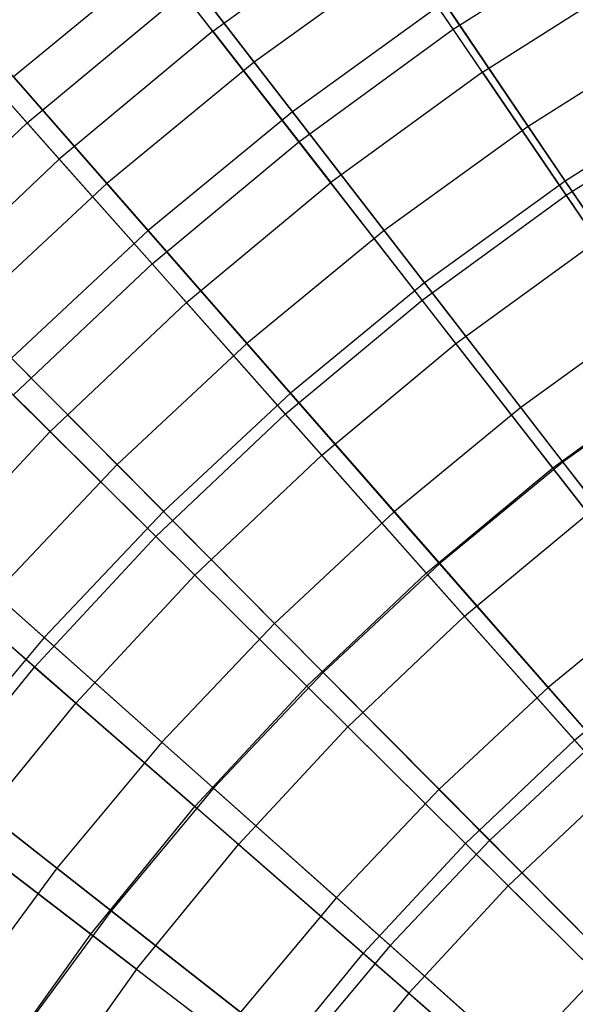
# Model space of a CAD drawing. Extents: x -8.3 to 8.8, y -6 to 6.
# Tile 154 of 177: x -2.6 to -1.9, y 2 to 3.3. Entities that reach past the tile are written whole.
import ezdxf

# ---------------------------------------------------------------- set-up
doc = ezdxf.new("R2010")
doc.units = 0
doc.header["$LTSCALE"] = 2.54
doc.layers.get('0').update_dxf_attribs({"linetype": 'CONTINUOUS'})

# ---------------------------------------------------------------- blocks, each defined once
blk = doc.blocks.new('DROPS_COLOR_A_STL')
at = {"color": 0}
for p, q in [((6.3739, 3.2594, 3.673), (6.2338, 3.4654, 3.9448)), ((6.3739, 3.2594, 3.673), (6.2338, 3.4654, 3.9448)), ((6.0559, 3.2567, 11.7151), (5.9107, 3.4432, 11.4321)), ((6.0559, 3.2567, 11.7151), (5.9107, 3.4432, 11.4321)), ((6.0559, 3.2567, 11.7151), (6.2697, 3.4125, 11.7151)), ((6.0559, 3.2567, 11.7151), (6.2697, 3.4125, 11.7151)), ((6.4124, 3.2028, 11.9828), (6.2697, 3.4125, 11.7151)), ((6.4124, 3.2028, 11.9828), (6.2697, 3.4125, 11.7151)), ((6.3739, 3.2594, 3.673), (6.5873, 3.3948, 3.673)), ((6.3739, 3.2594, 3.673), (6.5873, 3.3948, 3.673)), ((6.4124, 3.2028, 11.9828), (6.6221, 3.3359, 11.9828)), ((6.4124, 3.2028, 11.9828), (6.6221, 3.3359, 11.9828)), ((5.6562, 3.3087, 4.2317), (5.81, 3.1354, 3.9448)), ((5.6562, 3.3087, 4.2317), (5.81, 3.1354, 3.9448)), ((5.81, 3.1354, 3.9448), (6.0166, 3.3072, 3.9448)), ((5.81, 3.1354, 3.9448), (6.0166, 3.3072, 3.9448)), ((6.1696, 3.1106, 3.673), (6.0166, 3.3072, 3.9448)), ((6.1696, 3.1106, 3.673), (6.0166, 3.3072, 3.9448)), ((5.6956, 3.2644, 11.4321), (5.8524, 3.0876, 11.7151)), ((5.6956, 3.2644, 11.4321), (5.8524, 3.0876, 11.7151)), ((6.0559, 3.2567, 11.7151), (5.8524, 3.0876, 11.7151)), ((6.0559, 3.2567, 11.7151), (5.8524, 3.0876, 11.7151)), ((6.0559, 3.2567, 11.7151), (6.2117, 3.0566, 11.9828)), ((6.0559, 3.2567, 11.7151), (6.2117, 3.0566, 11.9828)), ((6.1696, 3.1106, 3.673), (6.3739, 3.2594, 3.673)), ((6.1696, 3.1106, 3.673), (6.3739, 3.2594, 3.673)), ((6.5233, 3.0398, 3.4172), (6.3739, 3.2594, 3.673)), ((6.5233, 3.0398, 3.4172), (6.3739, 3.2594, 3.673)), ((6.4124, 3.2028, 11.9828), (6.2117, 3.0566, 11.9828)), ((6.4124, 3.2028, 11.9828), (6.2117, 3.0566, 11.9828)), ((6.4124, 3.2028, 11.9828), (6.5642, 2.9797, 12.2341)), ((6.4124, 3.2028, 11.9828), (6.5642, 2.9797, 12.2341)), ((6.5233, 3.0398, 3.4172), (6.7223, 3.166, 3.4172)), ((6.5233, 3.0398, 3.4172), (6.7223, 3.166, 3.4172)), ((5.6148, 2.9507, 3.9448), (5.81, 3.1354, 3.9448)), ((5.6148, 2.9507, 3.9448), (5.81, 3.1354, 3.9448)), ((5.81, 3.1354, 3.9448), (5.9753, 2.949, 3.673)), ((5.81, 3.1354, 3.9448), (5.9753, 2.949, 3.673)), ((5.9753, 2.949, 3.673), (6.1696, 3.1106, 3.673)), ((5.9753, 2.949, 3.673), (6.1696, 3.1106, 3.673)), ((6.3328, 2.901, 3.4172), (6.1696, 3.1106, 3.673)), ((6.3328, 2.901, 3.4172), (6.1696, 3.1106, 3.673)), ((5.6602, 2.9057, 11.7151), (5.8524, 3.0876, 11.7151)), ((5.6602, 2.9057, 11.7151), (5.8524, 3.0876, 11.7151)), ((6.0207, 2.8979, 11.9828), (5.8524, 3.0876, 11.7151)), ((6.0207, 2.8979, 11.9828), (5.8524, 3.0876, 11.7151)), ((6.0207, 2.8979, 11.9828), (6.2117, 3.0566, 11.9828)), ((6.0207, 2.8979, 11.9828), (6.2117, 3.0566, 11.9828)), ((6.3774, 2.8437, 12.2341), (6.2117, 3.0566, 11.9828)), ((6.3774, 2.8437, 12.2341), (6.2117, 3.0566, 11.9828)), ((6.3328, 2.901, 3.4172), (6.5233, 3.0398, 3.4172)), ((6.3328, 2.901, 3.4172), (6.5233, 3.0398, 3.4172)), ((6.6815, 2.8073, 3.1786), (6.5233, 3.0398, 3.4172)), ((6.6815, 2.8073, 3.1786), (6.5233, 3.0398, 3.4172)), ((6.3774, 2.8437, 12.2341), (6.5642, 2.9797, 12.2341)), ((6.3774, 2.8437, 12.2341), (6.5642, 2.9797, 12.2341)), ((5.7917, 2.7754, 3.673), (5.9753, 2.949, 3.673)), ((5.7917, 2.7754, 3.673), (5.9753, 2.949, 3.673)), ((6.1516, 2.7503, 3.4172), (5.9753, 2.949, 3.673)), ((6.1516, 2.7503, 3.4172), (5.9753, 2.949, 3.673)), ((5.8403, 2.7272, 11.9828), (5.6602, 2.9057, 11.7151)), ((5.8403, 2.7272, 11.9828), (5.6602, 2.9057, 11.7151)), ((5.8403, 2.7272, 11.9828), (6.0207, 2.8979, 11.9828)), ((5.8403, 2.7272, 11.9828), (6.0207, 2.8979, 11.9828)), ((6.1998, 2.696, 12.2341), (6.0207, 2.8979, 11.9828)), ((6.1998, 2.696, 12.2341), (6.0207, 2.8979, 11.9828)), ((6.1516, 2.7503, 3.4172), (6.3328, 2.901, 3.4172)), ((6.1516, 2.7503, 3.4172), (6.3328, 2.901, 3.4172)), ((6.5055, 2.6792, 3.1786), (6.3328, 2.901, 3.4172)), ((6.5055, 2.6792, 3.1786), (6.3328, 2.901, 3.4172)), ((6.1998, 2.696, 12.2341), (6.3774, 2.8437, 12.2341)), ((6.1998, 2.696, 12.2341), (6.3774, 2.8437, 12.2341)), ((6.5525, 2.6189, 12.4681), (6.3774, 2.8437, 12.2341)), ((6.5525, 2.6189, 12.4681), (6.3774, 2.8437, 12.2341)), ((6.5055, 2.6792, 3.1786), (6.6815, 2.8073, 3.1786)), ((6.5055, 2.6792, 3.1786), (6.6815, 2.8073, 3.1786)), ((5.7917, 2.7754, 3.673), (5.9804, 2.5883, 3.4172)), ((5.7917, 2.7754, 3.673), (5.9804, 2.5883, 3.4172)), ((5.9804, 2.5883, 3.4172), (6.1516, 2.7503, 3.4172)), ((5.9804, 2.5883, 3.4172), (6.1516, 2.7503, 3.4172)), ((6.3381, 2.54, 3.1786), (6.1516, 2.7503, 3.4172)), ((6.3381, 2.54, 3.1786), (6.1516, 2.7503, 3.4172)), ((5.6712, 2.5453, 11.9828), (5.8403, 2.7272, 11.9828)), ((5.6712, 2.5453, 11.9828), (5.8403, 2.7272, 11.9828)), ((6.032, 2.5372, 12.2341), (5.8403, 2.7272, 11.9828)), ((6.032, 2.5372, 12.2341), (5.8403, 2.7272, 11.9828)), ((6.032, 2.5372, 12.2341), (6.1998, 2.696, 12.2341)), ((6.032, 2.5372, 12.2341), (6.1998, 2.696, 12.2341)), ((6.3889, 2.4828, 12.4681), (6.1998, 2.696, 12.2341)), ((6.3889, 2.4828, 12.4681), (6.1998, 2.696, 12.2341)), ((6.3381, 2.54, 3.1786), (6.5055, 2.6792, 3.1786)), ((6.3381, 2.54, 3.1786), (6.5055, 2.6792, 3.1786)), ((6.687, 2.4461, 2.958), (6.5055, 2.6792, 3.1786)), ((6.687, 2.4461, 2.958), (6.5055, 2.6792, 3.1786)), ((6.3889, 2.4828, 12.4681), (6.5525, 2.6189, 12.4681)), ((6.3889, 2.4828, 12.4681), (6.5525, 2.6189, 12.4681)), ((5.6197, 2.5903, 3.673), (5.8199, 2.4157, 3.4172)), ((5.6197, 2.5903, 3.673), (5.8199, 2.4157, 3.4172)), ((5.8199, 2.4157, 3.4172), (5.9804, 2.5883, 3.4172)), ((5.8199, 2.4157, 3.4172), (5.9804, 2.5883, 3.4172)), ((6.18, 2.3904, 3.1786), (5.9804, 2.5883, 3.4172)), ((6.18, 2.3904, 3.1786), (5.9804, 2.5883, 3.4172)), ((5.8746, 2.368, 12.2341), (5.6712, 2.5453, 11.9828)), ((5.8746, 2.368, 12.2341), (5.6712, 2.5453, 11.9828)), ((6.18, 2.3904, 3.1786), (6.3381, 2.54, 3.1786)), ((6.18, 2.3904, 3.1786), (6.3381, 2.54, 3.1786)), ((6.5342, 2.319, 2.958), (6.3381, 2.54, 3.1786)), ((6.5342, 2.319, 2.958), (6.3381, 2.54, 3.1786)), ((5.8746, 2.368, 12.2341), (6.032, 2.5372, 12.2341)), ((5.8746, 2.368, 12.2341), (6.032, 2.5372, 12.2341)), ((6.2344, 2.3366, 12.4681), (6.032, 2.5372, 12.2341)), ((6.2344, 2.3366, 12.4681), (6.032, 2.5372, 12.2341)), ((6.2344, 2.3366, 12.4681), (6.3889, 2.4828, 12.4681)), ((6.2344, 2.3366, 12.4681), (6.3889, 2.4828, 12.4681)), ((6.5874, 2.2591, 12.6838), (6.3889, 2.4828, 12.4681)), ((6.5874, 2.2591, 12.6838), (6.3889, 2.4828, 12.4681)), ((6.5342, 2.319, 2.958), (6.687, 2.4461, 2.958)), ((6.5342, 2.319, 2.958), (6.687, 2.4461, 2.958)), ((5.6708, 2.2332, 3.4172), (5.8199, 2.4157, 3.4172)), ((5.6708, 2.2332, 3.4172), (5.8199, 2.4157, 3.4172)), ((5.8199, 2.4157, 3.4172), (6.0318, 2.231, 3.1786)), ((5.8199, 2.4157, 3.4172), (6.0318, 2.231, 3.1786)), ((6.0318, 2.231, 3.1786), (6.18, 2.3904, 3.1786)), ((6.0318, 2.231, 3.1786), (6.18, 2.3904, 3.1786)), ((6.3899, 2.1824, 2.958), (6.18, 2.3904, 3.1786)), ((6.3899, 2.1824, 2.958), (6.18, 2.3904, 3.1786)), ((5.7285, 2.1891, 12.2341), (5.8746, 2.368, 12.2341)), ((5.7285, 2.1891, 12.2341), (5.8746, 2.368, 12.2341)), ((6.0895, 2.1808, 12.4681), (5.8746, 2.368, 12.2341)), ((6.0895, 2.1808, 12.4681), (5.8746, 2.368, 12.2341)), ((6.0895, 2.1808, 12.4681), (6.2344, 2.3366, 12.4681)), ((6.0895, 2.1808, 12.4681), (6.2344, 2.3366, 12.4681)), ((6.4467, 2.1261, 12.6838), (6.2344, 2.3366, 12.4681)), ((6.4467, 2.1261, 12.6838), (6.2344, 2.3366, 12.4681)), ((6.3899, 2.1824, 2.958), (6.5342, 2.319, 2.958)), ((6.3899, 2.1824, 2.958), (6.5342, 2.319, 2.958)), ((6.7391, 2.0881, 2.7562), (6.5342, 2.319, 2.958)), ((6.7391, 2.0881, 2.7562), (6.5342, 2.319, 2.958)), ((6.4467, 2.1261, 12.6838), (6.5874, 2.2591, 12.6838)), ((6.4467, 2.1261, 12.6838), (6.5874, 2.2591, 12.6838)), ((5.6708, 2.2332, 3.4172), (5.8942, 2.0624, 3.1786)), ((5.6708, 2.2332, 3.4172), (5.8942, 2.0624, 3.1786)), ((5.8942, 2.0624, 3.1786), (6.0318, 2.231, 3.1786)), ((5.8942, 2.0624, 3.1786), (6.0318, 2.231, 3.1786)), ((6.2546, 2.0369, 2.958), (6.0318, 2.231, 3.1786)), ((6.2546, 2.0369, 2.958), (6.0318, 2.231, 3.1786)), ((5.9549, 2.016, 12.4681), (5.7285, 2.1891, 12.2341)), ((5.9549, 2.016, 12.4681), (5.7285, 2.1891, 12.2341)), ((5.9549, 2.016, 12.4681), (6.0895, 2.1808, 12.4681)), ((5.9549, 2.016, 12.4681), (6.0895, 2.1808, 12.4681)), ((6.3149, 1.9843, 12.6838), (6.0895, 2.1808, 12.4681)), ((6.3149, 1.9843, 12.6838), (6.0895, 2.1808, 12.4681)), ((6.2546, 2.0369, 2.958), (6.3899, 2.1824, 2.958)), ((6.2546, 2.0369, 2.958), (6.3899, 2.1824, 2.958)), ((6.6091, 1.9651, 2.7562), (6.3899, 2.1824, 2.958)), ((6.6091, 1.9651, 2.7562), (6.3899, 2.1824, 2.958)), ((6.3149, 1.9843, 12.6838), (6.4467, 2.1261, 12.6838)), ((6.3149, 1.9843, 12.6838), (6.4467, 2.1261, 12.6838)), ((6.6683, 1.9065, 12.8805), (6.4467, 2.1261, 12.6838)), ((6.6683, 1.9065, 12.8805), (6.4467, 2.1261, 12.6838)), ((5.7676, 1.8854, 3.1786), (5.8942, 2.0624, 3.1786)), ((5.7676, 1.8854, 3.1786), (5.8942, 2.0624, 3.1786)), ((5.8942, 2.0624, 3.1786), (6.1289, 1.883, 2.958)), ((5.8942, 2.0624, 3.1786), (6.1289, 1.883, 2.958)), ((6.1289, 1.883, 2.958), (6.2546, 2.0369, 2.958)), ((6.1289, 1.883, 2.958), (6.2546, 2.0369, 2.958)), ((6.4873, 1.8341, 2.7562), (6.2546, 2.0369, 2.958)), ((6.4873, 1.8341, 2.7562), (6.2546, 2.0369, 2.958)), ((5.9549, 2.016, 12.4681), (5.8312, 1.8429, 12.4681)), ((5.9549, 2.016, 12.4681), (5.8312, 1.8429, 12.4681)), ((5.9549, 2.016, 12.4681), (6.1925, 1.8344, 12.6838)), ((5.9549, 2.016, 12.4681), (6.1925, 1.8344, 12.6838)), ((6.3149, 1.9843, 12.6838), (6.1925, 1.8344, 12.6838)), ((6.3149, 1.9843, 12.6838), (6.1925, 1.8344, 12.6838)), ((6.3149, 1.9843, 12.6838), (6.5501, 1.7793, 12.8805)), ((6.3149, 1.9843, 12.6838), (6.5501, 1.7793, 12.8805))]:
    blk.add_line(p, q, dxfattribs=at)
blk = doc.blocks.new('GROUP_1')
at = {"color": 0}
for p, q in [((6.0254, 9.2143, 1.5837), (5.8631, 9.4247, 1.8437)), ((6.0254, 9.2143, 1.5837), (5.8631, 9.4247, 1.8437)), ((5.9108, 9.3629, 10.2361), (5.7067, 9.195, 10.2361)), ((5.9108, 9.3629, 10.2361), (5.7067, 9.195, 10.2361)), ((5.9108, 9.3629, 10.2361), (6.076, 9.1487, 10.4911)), ((5.9108, 9.3629, 10.2361), (6.076, 9.1487, 10.4911)), ((6.2302, 9.3623, 1.5837), (6.0254, 9.2143, 1.5837)), ((6.2302, 9.3623, 1.5837), (6.0254, 9.2143, 1.5837)), ((6.3878, 9.1294, 1.3406), (6.2302, 9.3623, 1.5837)), ((6.3878, 9.1294, 1.3406), (6.2302, 9.3623, 1.5837)), ((6.2766, 9.2937, 10.4911), (6.076, 9.1487, 10.4911)), ((6.2766, 9.2937, 10.4911), (6.076, 9.1487, 10.4911)), ((6.2766, 9.2937, 10.4911), (6.4367, 9.0571, 10.7288)), ((6.2766, 9.2937, 10.4911), (6.4367, 9.0571, 10.7288)), ((5.8303, 9.0538, 1.5837), (5.6553, 9.2537, 1.8437)), ((5.8303, 9.0538, 1.5837), (5.6553, 9.2537, 1.8437)), ((6.5865, 9.255, 1.3406), (6.3878, 9.1294, 1.3406)), ((6.5865, 9.255, 1.3406), (6.3878, 9.1294, 1.3406)), ((6.0254, 9.2143, 1.5837), (5.8303, 9.0538, 1.5837)), ((6.0254, 9.2143, 1.5837), (5.8303, 9.0538, 1.5837)), ((6.1972, 8.9916, 1.3406), (6.0254, 9.2143, 1.5837)), ((6.1972, 8.9916, 1.3406), (6.0254, 9.2143, 1.5837)), ((5.7067, 9.195, 10.2361), (5.8849, 8.9915, 10.4911)), ((5.7067, 9.195, 10.2361), (5.8849, 8.9915, 10.4911)), ((6.6309, 9.1798, 10.7288), (6.4367, 9.0571, 10.7288)), ((6.6309, 9.1798, 10.7288), (6.4367, 9.0571, 10.7288)), ((6.076, 9.1487, 10.4911), (5.8849, 8.9915, 10.4911)), ((6.076, 9.1487, 10.4911), (5.8849, 8.9915, 10.4911)), ((6.076, 9.1487, 10.4911), (6.2506, 8.9225, 10.7288)), ((6.076, 9.1487, 10.4911), (6.2506, 8.9225, 10.7288)), ((6.3878, 9.1294, 1.3406), (6.1972, 8.9916, 1.3406)), ((6.3878, 9.1294, 1.3406), (6.1972, 8.9916, 1.3406)), ((6.5536, 8.8844, 1.1155), (6.3878, 9.1294, 1.3406)), ((6.5536, 8.8844, 1.1155), (6.3878, 9.1294, 1.3406)), ((5.8303, 9.0538, 1.5837), (5.6455, 8.8816, 1.5837)), ((5.8303, 9.0538, 1.5837), (5.6455, 8.8816, 1.5837)), ((6.0156, 8.8422, 1.3406), (5.8303, 9.0538, 1.5837)), ((6.0156, 8.8422, 1.3406), (5.8303, 9.0538, 1.5837)), ((6.4367, 9.0571, 10.7288), (6.2506, 8.9225, 10.7288)), ((6.4367, 9.0571, 10.7288), (6.2506, 8.9225, 10.7288)), ((6.4367, 9.0571, 10.7288), (6.6048, 8.8087, 10.9485)), ((6.4367, 9.0571, 10.7288), (6.6048, 8.8087, 10.9485)), ((5.8849, 8.9915, 10.4911), (5.7039, 8.8228, 10.4911)), ((5.8849, 8.9915, 10.4911), (5.7039, 8.8228, 10.4911)), ((5.8849, 8.9915, 10.4911), (6.0731, 8.7766, 10.7288)), ((5.8849, 8.9915, 10.4911), (6.0731, 8.7766, 10.7288)), ((6.1972, 8.9916, 1.3406), (6.0156, 8.8422, 1.3406)), ((6.1972, 8.9916, 1.3406), (6.0156, 8.8422, 1.3406)), ((6.3779, 8.7574, 1.1155), (6.1972, 8.9916, 1.3406)), ((6.3779, 8.7574, 1.1155), (6.1972, 8.9916, 1.3406)), ((6.2506, 8.9225, 10.7288), (6.0731, 8.7766, 10.7288)), ((6.2506, 8.9225, 10.7288), (6.0731, 8.7766, 10.7288)), ((6.2506, 8.9225, 10.7288), (6.4338, 8.685, 10.9485)), ((6.2506, 8.9225, 10.7288), (6.4338, 8.685, 10.9485)), ((6.5536, 8.8844, 1.1155), (6.3779, 8.7574, 1.1155)), ((6.5536, 8.8844, 1.1155), (6.3779, 8.7574, 1.1155)), ((5.8437, 8.6819, 1.3406), (5.6455, 8.8816, 1.5837)), ((5.8437, 8.6819, 1.3406), (5.6455, 8.8816, 1.5837)), ((6.0156, 8.8422, 1.3406), (5.8437, 8.6819, 1.3406)), ((6.0156, 8.8422, 1.3406), (5.8437, 8.6819, 1.3406)), ((6.2105, 8.6197, 1.1155), (6.0156, 8.8422, 1.3406)), ((6.2105, 8.6197, 1.1155), (6.0156, 8.8422, 1.3406)), ((5.7039, 8.8228, 10.4911), (5.9051, 8.6199, 10.7288)), ((5.7039, 8.8228, 10.4911), (5.9051, 8.6199, 10.7288)), ((6.6048, 8.8087, 10.9485), (6.4338, 8.685, 10.9485)), ((6.6048, 8.8087, 10.9485), (6.4338, 8.685, 10.9485)), ((6.0731, 8.7766, 10.7288), (5.9051, 8.6199, 10.7288)), ((6.0731, 8.7766, 10.7288), (5.9051, 8.6199, 10.7288)), ((6.0731, 8.7766, 10.7288), (6.2708, 8.551, 10.9485)), ((6.0731, 8.7766, 10.7288), (6.2708, 8.551, 10.9485)), ((6.3779, 8.7574, 1.1155), (6.2105, 8.6197, 1.1155)), ((6.3779, 8.7574, 1.1155), (6.2105, 8.6197, 1.1155)), ((6.5668, 8.5126, 0.9091), (6.3779, 8.7574, 1.1155)), ((6.5668, 8.5126, 0.9091), (6.3779, 8.7574, 1.1155)), ((5.8437, 8.6819, 1.3406), (5.682, 8.5112, 1.3406)), ((5.8437, 8.6819, 1.3406), (5.682, 8.5112, 1.3406)), ((6.052, 8.4719, 1.1155), (5.8437, 8.6819, 1.3406)), ((6.052, 8.4719, 1.1155), (5.8437, 8.6819, 1.3406)), ((6.4338, 8.685, 10.9485), (6.2708, 8.551, 10.9485)), ((6.4338, 8.685, 10.9485), (6.2708, 8.551, 10.9485)), ((6.4338, 8.685, 10.9485), (6.6249, 8.4372, 11.1491)), ((6.4338, 8.685, 10.9485), (6.6249, 8.4372, 11.1491)), ((5.5337, 8.6431, 10.4911), (5.7472, 8.4532, 10.7288)), ((5.5337, 8.6431, 10.4911), (5.7472, 8.4532, 10.7288)), ((5.9051, 8.6199, 10.7288), (5.7472, 8.4532, 10.7288)), ((5.9051, 8.6199, 10.7288), (5.7472, 8.4532, 10.7288)), ((5.9051, 8.6199, 10.7288), (6.1164, 8.407, 10.9485)), ((5.9051, 8.6199, 10.7288), (6.1164, 8.407, 10.9485)), ((6.2105, 8.6197, 1.1155), (6.052, 8.4719, 1.1155)), ((6.2105, 8.6197, 1.1155), (6.052, 8.4719, 1.1155)), ((6.4142, 8.3872, 0.9091), (6.2105, 8.6197, 1.1155)), ((6.4142, 8.3872, 0.9091), (6.2105, 8.6197, 1.1155)), ((6.2708, 8.551, 10.9485), (6.1164, 8.407, 10.9485)), ((6.2708, 8.551, 10.9485), (6.1164, 8.407, 10.9485)), ((6.2708, 8.551, 10.9485), (6.4769, 8.3156, 11.1491)), ((6.2708, 8.551, 10.9485), (6.4769, 8.3156, 11.1491)), ((5.903, 8.3146, 1.1155), (5.682, 8.5112, 1.3406)), ((5.903, 8.3146, 1.1155), (5.682, 8.5112, 1.3406)), ((6.5668, 8.5126, 0.9091), (6.4142, 8.3872, 0.9091)), ((6.5668, 8.5126, 0.9091), (6.4142, 8.3872, 0.9091)), ((6.052, 8.4719, 1.1155), (5.903, 8.3146, 1.1155)), ((6.052, 8.4719, 1.1155), (5.903, 8.3146, 1.1155)), ((6.2698, 8.2525, 0.9091), (6.052, 8.4719, 1.1155)), ((6.2698, 8.2525, 0.9091), (6.052, 8.4719, 1.1155)), ((5.7472, 8.4532, 10.7288), (5.5999, 8.2769, 10.7288)), ((5.7472, 8.4532, 10.7288), (5.5999, 8.2769, 10.7288)), ((5.7472, 8.4532, 10.7288), (5.9713, 8.2538, 10.9485)), ((5.7472, 8.4532, 10.7288), (5.9713, 8.2538, 10.9485)), ((6.1164, 8.407, 10.9485), (5.9713, 8.2538, 10.9485)), ((6.1164, 8.407, 10.9485), (5.9713, 8.2538, 10.9485)), ((6.1164, 8.407, 10.9485), (6.3368, 8.1849, 11.1491)), ((6.1164, 8.407, 10.9485), (6.3368, 8.1849, 11.1491)), ((6.4142, 8.3872, 0.9091), (6.2698, 8.2525, 0.9091)), ((6.4142, 8.3872, 0.9091), (6.2698, 8.2525, 0.9091)), ((6.6259, 8.1454, 0.7222), (6.4142, 8.3872, 0.9091)), ((6.6259, 8.1454, 0.7222), (6.4142, 8.3872, 0.9091)), ((5.764, 8.1482, 1.1155), (5.5312, 8.3307, 1.3406)), ((5.764, 8.1482, 1.1155), (5.5312, 8.3307, 1.3406)), ((5.903, 8.3146, 1.1155), (5.764, 8.1482, 1.1155)), ((5.903, 8.3146, 1.1155), (5.764, 8.1482, 1.1155)), ((6.134, 8.1091, 0.9091), (5.903, 8.3146, 1.1155)), ((6.134, 8.1091, 0.9091), (5.903, 8.3146, 1.1155)), ((6.4769, 8.3156, 11.1491), (6.3368, 8.1849, 11.1491)), ((6.4769, 8.3156, 11.1491), (6.3368, 8.1849, 11.1491)), ((5.5999, 8.2769, 10.7288), (5.836, 8.0918, 10.9485)), ((5.5999, 8.2769, 10.7288), (5.836, 8.0918, 10.9485)), ((5.9713, 8.2538, 10.9485), (5.836, 8.0918, 10.9485)), ((5.9713, 8.2538, 10.9485), (5.836, 8.0918, 10.9485)), ((5.9713, 8.2538, 10.9485), (6.2051, 8.0458, 11.1491)), ((5.9713, 8.2538, 10.9485), (6.2051, 8.0458, 11.1491)), ((6.2698, 8.2525, 0.9091), (6.134, 8.1091, 0.9091)), ((6.2698, 8.2525, 0.9091), (6.134, 8.1091, 0.9091)), ((6.4961, 8.0244, 0.7222), (6.2698, 8.2525, 0.9091)), ((6.4961, 8.0244, 0.7222), (6.2698, 8.2525, 0.9091)), ((6.3368, 8.1849, 11.1491), (6.2051, 8.0458, 11.1491)), ((6.3368, 8.1849, 11.1491), (6.2051, 8.0458, 11.1491)), ((6.3368, 8.1849, 11.1491), (6.5656, 7.9544, 11.3299)), ((6.3368, 8.1849, 11.1491), (6.5656, 7.9544, 11.3299)), ((5.764, 8.1482, 1.1155), (5.6357, 7.9736, 1.1155)), ((5.764, 8.1482, 1.1155), (5.6357, 7.9736, 1.1155)), ((6.0073, 7.9575, 0.9091), (5.764, 8.1482, 1.1155)), ((6.0073, 7.9575, 0.9091), (5.764, 8.1482, 1.1155)), ((6.134, 8.1091, 0.9091), (6.0073, 7.9575, 0.9091)), ((6.134, 8.1091, 0.9091), (6.0073, 7.9575, 0.9091)), ((6.3741, 7.8955, 0.7222), (6.134, 8.1091, 0.9091)), ((6.3741, 7.8955, 0.7222), (6.134, 8.1091, 0.9091)), ((5.836, 8.0918, 10.9485), (5.711, 7.9218, 10.9485)), ((5.836, 8.0918, 10.9485), (5.711, 7.9218, 10.9485)), ((5.836, 8.0918, 10.9485), (6.0823, 7.8988, 11.1491)), ((5.836, 8.0918, 10.9485), (6.0823, 7.8988, 11.1491)), ((6.2051, 8.0458, 11.1491), (6.0823, 7.8988, 11.1491)), ((6.2051, 8.0458, 11.1491), (6.0823, 7.8988, 11.1491)), ((6.2051, 8.0458, 11.1491), (6.4477, 7.8299, 11.3299)), ((6.2051, 8.0458, 11.1491), (6.4477, 7.8299, 11.3299)), ((6.4961, 8.0244, 0.7222), (6.3741, 7.8955, 0.7222)), ((6.4961, 8.0244, 0.7222), (6.3741, 7.8955, 0.7222))]:
    blk.add_line(p, q, dxfattribs=at)
blk.add_blockref('DROPS_COLOR_A_STL', (-0.0852, 5.9985, -1.8001), dxfattribs=at)

msp = doc.modelspace()

# ---------------------------------------------------------------- block references
at = {"color": 0}
msp.add_blockref('GROUP_1', (-8.3148, -5.9985, 1.8001), dxfattribs=at)

doc.saveas('drawing.dxf')
